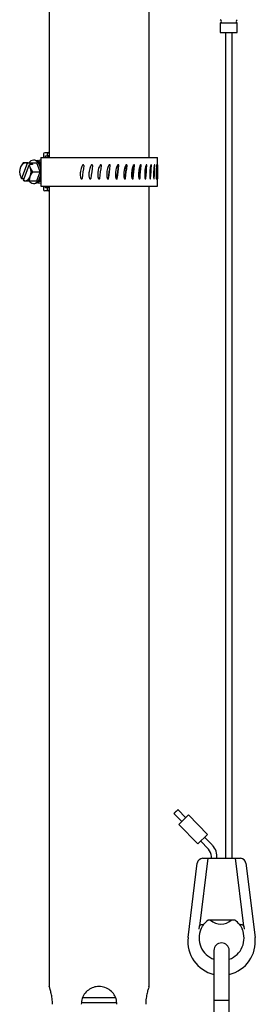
# Model space of a CAD drawing. Header units: inches. Extents: x 22.7 to 77.5, y 10.7 to 108.6.
# Tile 21 of 34: x 68.9 to 73, y 34.1 to 51.4. Entities that reach past the tile are written whole.
import ezdxf

# ---------------------------------------------------------------- set-up
doc = ezdxf.new("R2010")
doc.units = ezdxf.units.IN
doc.header["$MEASUREMENT"] = 0

msp = doc.modelspace()

# ---------------------------------------------------------------- linework, layer by layer
at = {"color": 7, "linetype": 'Continuous', "lineweight": 25}
for p, q in [((69.385, 62.518), (69.385, 48.971)), ((71.135, 48.971), (71.135, 61.39)), ((72.384, 51.325), (72.384, 51.158)), ((72.531, 51.325), (72.384, 51.325)), ((72.679, 51.325), (72.531, 51.325)), ((72.679, 51.158), (72.679, 51.325)), ((72.384, 51.158), (72.531, 51.158)), ((72.472, 51.158), (72.472, 36.699)), ((72.531, 51.158), (72.679, 51.158)), ((72.59, 36.699), (72.59, 51.158)), ((69.242, 48.971), (69.242, 48.471)), ((69.242, 48.971), (69.268, 48.971)), ((69.268, 48.971), (71.283, 48.971)), ((69.287, 49.033), (69.287, 48.971)), ((69.31, 49.056), (69.374, 49.056)), ((69.323, 49.002), (69.357, 49.002)), ((69.323, 48.971), (69.323, 49.002)), ((69.357, 49.002), (69.357, 49.033)), ((69.385, 49.002), (69.357, 49.002)), ((69.365, 48.971), (69.365, 49.002)), ((69.385, 49.056), (69.374, 49.056)), ((69.384, 49.002), (69.384, 48.971)), ((71.283, 48.471), (71.283, 48.971)), ((68.999, 48.869), (68.902, 48.604)), ((68.936, 48.573), (69.033, 48.838)), ((69.009, 48.877), (68.999, 48.869)), ((69.009, 48.877), (69.059, 48.877)), ((69.033, 48.838), (69.043, 48.846)), ((69.093, 48.846), (69.043, 48.846)), ((69.059, 48.877), (69.048, 48.846)), ((69.059, 48.877), (69.082, 48.877)), ((69.082, 48.877), (69.17, 48.877)), ((69.082, 48.877), (69.093, 48.846)), ((69.132, 48.925), (69.113, 48.925)), ((69.242, 48.88), (69.17, 48.916)), ((69.227, 48.721), (69.17, 48.877)), ((70.292, 48.843), (70.292, 48.843)), ((70.444, 48.843), (70.447, 48.843)), ((69.1, 48.721), (69.227, 48.721)), ((69.17, 48.565), (69.227, 48.721)), ((68.902, 48.604), (68.906, 48.596)), ((68.945, 48.596), (68.906, 48.596)), ((68.94, 48.565), (68.936, 48.573)), ((68.94, 48.565), (68.968, 48.565)), ((69.043, 48.565), (69.17, 48.565)), ((69.113, 48.517), (69.132, 48.517)), ((69.17, 48.526), (69.242, 48.562)), ((69.19, 48.536), (69.211, 48.524)), ((69.242, 48.517), (69.215, 48.523)), ((69.242, 48.471), (69.268, 48.471)), ((69.268, 48.471), (71.283, 48.471)), ((69.287, 48.471), (69.287, 48.408)), ((69.323, 48.439), (69.323, 48.471)), ((69.365, 48.439), (69.365, 48.471)), ((69.384, 48.471), (69.384, 48.439)), ((69.385, 48.471), (69.385, 34.452)), ((71.135, 34.451), (71.135, 48.471)), ((71.282, 48.595), (71.282, 48.596)), ((69.374, 48.386), (69.31, 48.386)), ((69.357, 48.439), (69.323, 48.439)), ((69.357, 48.408), (69.357, 48.439)), ((69.385, 48.439), (69.357, 48.439)), ((69.385, 48.386), (69.374, 48.386)), ((71.571, 37.483), (71.708, 37.342)), ((71.779, 37.41), (71.642, 37.552)), ((71.828, 37.458), (71.659, 37.294)), ((72.157, 37.119), (71.828, 37.458)), ((71.659, 37.294), (71.988, 36.955)), ((71.988, 36.955), (72.157, 37.119)), ((72.24, 36.935), (72.108, 37.071)), ((72.037, 37.003), (72.174, 36.861)), ((72.245, 36.929), (72.245, 36.93)), ((72.245, 36.93), (72.245, 36.93)), ((71.82, 35.315), (71.98, 36.613)), ((72.165, 36.699), (72.019, 35.511)), ((72.077, 36.699), (72.165, 36.699)), ((72.165, 36.699), (72.224, 36.699)), ((72.225, 36.708), (72.224, 36.699)), ((72.224, 36.699), (72.589, 36.699)), ((72.589, 36.699), (72.648, 36.699)), ((72.794, 35.511), (72.648, 36.699)), ((72.648, 36.699), (72.735, 36.699)), ((72.833, 36.613), (72.993, 35.315)), ((72.091, 35.538), (72.082, 35.538)), ((72.643, 35.617), (72.17, 35.617)), ((72.731, 35.538), (72.721, 35.538)), ((72.012, 35.459), (72.019, 35.511)), ((72.794, 35.508), (72.794, 35.511)), ((72.794, 35.511), (72.8, 35.459)), ((72.273, 35.085), (72.273, 34.508)), ((72.54, 34.508), (72.54, 35.085)), ((72.273, 34.508), (72.273, 34.211)), ((72.54, 34.211), (72.54, 34.508)), ((69.947, 34.177), (70.569, 34.177)), ((70.26, 34.255), (69.971, 34.255)), ((70.552, 34.255), (70.26, 34.255)), ((72.273, 34.211), (72.273, 33.182)), ((72.54, 34.211), (72.273, 34.211)), ((72.54, 33.182), (72.54, 34.211))]:
    msp.add_line(p, q, dxfattribs=at)
at = {"color": 7, "linetype": 'Continuous', "lineweight": 25, "flags": 128}
msp.add_lwpolyline([(69.031, 48.563), (69.048, 48.544), (69.079, 48.524), (69.113, 48.517), (69.146, 48.524), (69.177, 48.544), (69.204, 48.577), (69.224, 48.619), (69.237, 48.668), (69.242, 48.721), (69.237, 48.774), (69.224, 48.823), (69.204, 48.865), (69.177, 48.897), (69.146, 48.918), (69.113, 48.925)], dxfattribs=at)
at = {"color": 7, "linetype": 'Continuous', "lineweight": 25}
for centre, radius, start, end in [((72.371, 51.355), 0.032, 292.6199, 67.3801), ((72.691, 51.355), 0.032, 112.6199, 247.3801), ((69.31, 49.033), 0.0225, 90, 180), ((69.377, 49.036), 0.0205, 98.1467, 186.3048), ((69.104, 48.721), 0.236, 160.6417, 199.3583), ((68.982, 48.776), 0.102, 97.8803, 166.9439), ((68.967, 48.81), 0.0667, 61.5714, 89.585), ((69.12, 48.817), 0.108, 93.6674, 146.1574), ((68.899, 48.744), 0.163, 19.6023, 34.9884), ((68.831, 48.721), 0.236, 340.6417, 19.3583), ((69.114, 48.794), 0.132, 14.2237, 82.2585), ((69.036, 48.698), 0.163, 199.6023, 214.9884), ((68.954, 48.666), 0.102, 277.8803, 346.9439), ((68.968, 48.631), 0.0667, 241.5714, 269.585), ((69.114, 48.648), 0.132, 277.7415, 345.7763), ((69.31, 48.408), 0.0225, 180, 270), ((69.377, 48.406), 0.0205, 173.6952, 261.8533), ((72.04, 36.731), 0.285, 352.9469, 44.0987), ((72.04, 36.731), 0.187, 0, 44.0987), ((72.04, 36.731), 0.187, 352.9469, 0), ((72.077, 36.601), 0.0984, 90, 173), ((72.735, 36.601), 0.0984, 7, 90), ((72.406, 35.302), 0.394, 126.8699, 143.1301), ((72.394, 35.823), 0.276, 228.5904, 311.4096), ((72.406, 35.302), 0.394, 36.8699, 53.1301), ((72.406, 35.302), 0.394, 156.4218, 250.1231), ((72.406, 35.302), 0.394, 289.8769, 23.5782), ((72.406, 35.243), 0.591, 173, 256.8991), ((72.406, 35.085), 0.134, 0, 180), ((72.406, 35.243), 0.591, 283.1009, 7)]:
    msp.add_arc(centre, radius, start, end, dxfattribs=at)
for major_axis, ratio, start_param, end_param in [((0.978, 7.77), 0.03857, 1.538703, 1.567526), ((1.012, 7.77), 0.019256, 1.536355, 1.565179), ((1.023, 7.77), 0.000465, 4.720576, 4.749399), ((1, 7.596), 0.000465, 4.720762, 4.750249), ((0.988, 7.596), 0.020175, 4.723326, 4.752813), ((1.011, 7.77), 0.020175, 4.723139, 4.751963), ((0.954, 7.596), 0.03946, 4.725657, 4.755144), ((0.976, 7.77), 0.03946, 4.725471, 4.754294), ((0.898, 7.596), 0.057905, 4.727548, 4.757034), ((0.919, 7.77), 0.057905, 4.727361, 4.756184), ((0.821, 7.596), 0.075099, 4.728822, 4.758309), ((0.84, 7.77), 0.075099, 4.728635, 4.757459), ((0.725, 7.595), 0.090641, 4.729356, 4.758843), ((0.742, 7.77), 0.090641, 4.729169, 4.757993), ((0.626, 7.77), 0.104147, 4.728902, 4.757726), ((0.494, 7.77), 0.115264, 4.727847, 4.756671), ((0.35, 7.77), 0.123686, 4.726093, 4.754917), ((0.198, 7.77), 0.12917, 4.723801, 4.752625), ((0.04, 7.77), 0.131552, 4.72119, 4.750013)]:
    msp.add_ellipse((70.26, 48.543), major_axis=major_axis, ratio=ratio, start_param=start_param, end_param=end_param, dxfattribs=at)
for points, knots in [([(68.929, 48.877), (68.913, 48.855), (68.894, 48.829), (68.883, 48.802), (68.882, 48.799)], [0, 0, 0, 0, 0.879034, 1, 1, 1, 1]), ([(68.968, 48.877), (68.957, 48.877), (68.939, 48.877), (68.932, 48.877), (68.929, 48.877)], [0, 0, 0, 0, 0.627988, 1, 1, 1, 1]), ([(69.009, 48.877), (68.995, 48.877), (68.98, 48.877), (68.969, 48.877), (68.968, 48.877)], [0, 0, 0, 0, 0.9087, 1, 1, 1, 1]), ([(69.053, 48.799), (69.049, 48.813), (69.044, 48.829), (69.043, 48.844), (69.043, 48.846)], [0, 0, 0, 0, 0.862265, 1, 1, 1, 1]), ([(69.1, 48.721), (69.084, 48.743), (69.065, 48.769), (69.054, 48.796), (69.053, 48.799)], [0, 0, 0, 0, 0.879034, 1, 1, 1, 1]), ([(69.246, 48.925), (69.239, 48.924), (69.221, 48.923), (69.201, 48.916), (69.19, 48.907), (69.189, 48.906)], [0, 0, 0, 0, 0.34359, 0.916621, 1, 1, 1, 1]), ([(69.982, 48.843), (69.981, 48.843), (69.979, 48.843), (69.974, 48.841), (69.965, 48.833), (69.947, 48.798), (69.934, 48.74), (69.929, 48.682), (69.931, 48.645), (69.933, 48.626), (69.937, 48.613), (69.941, 48.603), (69.945, 48.599), (69.948, 48.596), (69.95, 48.596), (69.951, 48.595)], [0, 0, 0, 0, 0.013181, 0.030133, 0.059777, 0.148264, 0.460226, 0.709732, 0.798479, 0.860576, 0.920922, 0.954225, 0.975594, 0.989889, 1, 1, 1, 1]), ([(69.992, 48.83), (69.992, 48.831), (69.992, 48.834), (69.991, 48.838), (69.988, 48.841), (69.985, 48.843), (69.983, 48.843), (69.982, 48.843)], [0, 0, 0, 0, 0.219902, 0.439803, 0.659759, 0.879847, 1, 1, 1, 1]), ([(70.136, 48.843), (70.134, 48.843), (70.132, 48.843), (70.127, 48.841), (70.118, 48.833), (70.099, 48.798), (70.086, 48.74), (70.081, 48.682), (70.082, 48.645), (70.085, 48.626), (70.088, 48.613), (70.093, 48.603), (70.097, 48.599), (70.1, 48.596), (70.102, 48.596), (70.103, 48.595)], [0, 0, 0, 0, 0.013181, 0.030133, 0.059777, 0.148264, 0.460226, 0.709732, 0.798479, 0.860576, 0.920922, 0.954225, 0.975594, 0.989889, 1, 1, 1, 1]), ([(70.145, 48.83), (70.146, 48.831), (70.146, 48.834), (70.144, 48.838), (70.141, 48.841), (70.138, 48.843), (70.136, 48.843), (70.136, 48.843)], [0, 0, 0, 0, 0.219902, 0.439803, 0.659759, 0.879847, 1, 1, 1, 1]), ([(70.292, 48.843), (70.29, 48.843), (70.288, 48.843), (70.283, 48.841), (70.274, 48.833), (70.255, 48.798), (70.241, 48.74), (70.236, 48.682), (70.238, 48.645), (70.24, 48.626), (70.244, 48.613), (70.248, 48.603), (70.252, 48.599), (70.256, 48.596), (70.258, 48.596), (70.259, 48.595)], [0, 0, 0, 0, 0.013181, 0.030133, 0.059777, 0.148264, 0.460226, 0.709732, 0.798479, 0.860576, 0.920922, 0.954225, 0.975594, 0.989889, 1, 1, 1, 1]), ([(70.302, 48.83), (70.302, 48.831), (70.302, 48.834), (70.3, 48.838), (70.297, 48.841), (70.294, 48.843), (70.292, 48.843), (70.292, 48.843)], [0, 0, 0, 0, 0.219902, 0.439803, 0.659759, 0.879847, 1, 1, 1, 1]), ([(70.302, 48.83), (70.302, 48.831), (70.302, 48.834), (70.3, 48.838), (70.297, 48.841), (70.294, 48.843), (70.292, 48.843), (70.292, 48.843)], [0, 0, 0, 0, 0.219894, 0.439787, 0.659737, 0.879826, 1, 1, 1, 1]), ([(70.447, 48.843), (70.446, 48.843), (70.443, 48.843), (70.438, 48.841), (70.429, 48.833), (70.411, 48.798), (70.397, 48.74), (70.392, 48.682), (70.394, 48.645), (70.396, 48.626), (70.4, 48.613), (70.404, 48.603), (70.408, 48.599), (70.412, 48.596), (70.414, 48.596), (70.415, 48.595)], [0, 0, 0, 0, 0.013181, 0.030133, 0.059777, 0.148264, 0.460226, 0.709732, 0.798479, 0.860576, 0.920922, 0.954225, 0.975594, 0.989889, 1, 1, 1, 1]), ([(70.453, 48.83), (70.453, 48.831), (70.453, 48.834), (70.452, 48.838), (70.449, 48.841), (70.446, 48.843), (70.444, 48.843), (70.443, 48.843)], [0, 0, 0, 0, 0.219894, 0.439787, 0.659737, 0.879826, 1, 1, 1, 1]), ([(70.457, 48.83), (70.457, 48.831), (70.457, 48.834), (70.455, 48.838), (70.453, 48.841), (70.45, 48.843), (70.448, 48.843), (70.447, 48.843)], [0, 0, 0, 0, 0.219902, 0.439803, 0.659759, 0.879847, 1, 1, 1, 1]), ([(70.598, 48.843), (70.597, 48.843), (70.594, 48.843), (70.59, 48.841), (70.581, 48.833), (70.563, 48.798), (70.55, 48.74), (70.545, 48.682), (70.547, 48.645), (70.549, 48.626), (70.553, 48.613), (70.557, 48.603), (70.561, 48.599), (70.564, 48.596), (70.566, 48.596), (70.567, 48.595)], [0, 0, 0, 0, 0.013181, 0.030133, 0.059777, 0.148264, 0.460226, 0.709732, 0.798479, 0.860576, 0.920922, 0.954225, 0.975594, 0.989889, 1, 1, 1, 1]), ([(70.6, 48.83), (70.6, 48.831), (70.601, 48.834), (70.599, 48.838), (70.596, 48.841), (70.594, 48.843), (70.592, 48.843), (70.591, 48.843)], [0, 0, 0, 0, 0.219894, 0.439787, 0.659737, 0.879826, 1, 1, 1, 1]), ([(70.607, 48.83), (70.607, 48.831), (70.608, 48.834), (70.606, 48.838), (70.603, 48.841), (70.601, 48.843), (70.599, 48.843), (70.598, 48.843)], [0, 0, 0, 0, 0.219902, 0.439803, 0.659759, 0.879847, 1, 1, 1, 1]), ([(70.741, 48.843), (70.74, 48.843), (70.738, 48.843), (70.733, 48.841), (70.725, 48.833), (70.708, 48.798), (70.696, 48.74), (70.691, 48.682), (70.693, 48.645), (70.695, 48.626), (70.699, 48.613), (70.703, 48.603), (70.706, 48.599), (70.709, 48.596), (70.711, 48.596), (70.712, 48.595)], [0, 0, 0, 0, 0.013181, 0.030133, 0.059777, 0.148264, 0.460226, 0.709732, 0.798479, 0.860576, 0.920922, 0.954225, 0.975594, 0.989889, 1, 1, 1, 1]), ([(70.74, 48.83), (70.74, 48.831), (70.74, 48.834), (70.738, 48.838), (70.736, 48.841), (70.733, 48.843), (70.731, 48.843), (70.731, 48.843)], [0, 0, 0, 0, 0.219894, 0.439787, 0.659737, 0.879826, 1, 1, 1, 1]), ([(70.75, 48.83), (70.75, 48.831), (70.75, 48.834), (70.749, 48.838), (70.746, 48.841), (70.744, 48.843), (70.742, 48.843), (70.741, 48.843)], [0, 0, 0, 0, 0.219902, 0.439803, 0.659759, 0.879847, 1, 1, 1, 1]), ([(70.873, 48.843), (70.872, 48.843), (70.87, 48.843), (70.866, 48.841), (70.858, 48.833), (70.843, 48.798), (70.832, 48.74), (70.828, 48.682), (70.829, 48.645), (70.831, 48.626), (70.834, 48.613), (70.838, 48.603), (70.841, 48.599), (70.844, 48.596), (70.846, 48.596), (70.847, 48.595)], [0, 0, 0, 0, 0.013181, 0.030133, 0.059777, 0.148264, 0.460226, 0.709732, 0.798479, 0.860576, 0.920922, 0.954225, 0.975594, 0.989889, 1, 1, 1, 1]), ([(70.868, 48.83), (70.868, 48.831), (70.868, 48.834), (70.867, 48.838), (70.864, 48.841), (70.862, 48.843), (70.86, 48.843), (70.86, 48.843)], [0, 0, 0, 0, 0.219894, 0.439787, 0.659737, 0.879826, 1, 1, 1, 1]), ([(70.881, 48.83), (70.881, 48.831), (70.881, 48.834), (70.88, 48.838), (70.878, 48.841), (70.875, 48.843), (70.874, 48.843), (70.873, 48.843)], [0, 0, 0, 0, 0.219902, 0.439803, 0.659759, 0.879847, 1, 1, 1, 1]), ([(70.991, 48.843), (70.99, 48.843), (70.988, 48.843), (70.984, 48.841), (70.978, 48.833), (70.964, 48.798), (70.955, 48.74), (70.951, 48.682), (70.952, 48.645), (70.954, 48.626), (70.956, 48.613), (70.96, 48.603), (70.963, 48.599), (70.965, 48.596), (70.967, 48.596), (70.967, 48.595)], [0, 0, 0, 0, 0.013181, 0.030133, 0.059777, 0.148264, 0.460226, 0.709732, 0.798479, 0.860576, 0.920922, 0.954225, 0.975594, 0.989889, 1, 1, 1, 1]), ([(70.998, 48.83), (70.998, 48.831), (70.998, 48.834), (70.997, 48.838), (70.995, 48.841), (70.993, 48.843), (70.991, 48.843), (70.991, 48.843)], [0, 0, 0, 0, 0.219902, 0.439803, 0.659759, 0.879847, 1, 1, 1, 1]), ([(71.091, 48.843), (71.09, 48.843), (71.089, 48.843), (71.086, 48.841), (71.08, 48.833), (71.069, 48.798), (71.061, 48.74), (71.058, 48.682), (71.059, 48.645), (71.06, 48.626), (71.062, 48.613), (71.065, 48.603), (71.068, 48.599), (71.07, 48.596), (71.071, 48.596), (71.072, 48.595)], [0, 0, 0, 0, 0.013181, 0.030133, 0.059777, 0.148264, 0.460226, 0.709732, 0.798479, 0.860576, 0.920922, 0.954225, 0.975594, 0.989889, 1, 1, 1, 1]), ([(71.097, 48.83), (71.097, 48.831), (71.097, 48.834), (71.096, 48.838), (71.095, 48.841), (71.093, 48.843), (71.092, 48.843), (71.091, 48.843)], [0, 0, 0, 0, 0.219902, 0.439803, 0.659759, 0.879847, 1, 1, 1, 1]), ([(71.172, 48.843), (71.172, 48.843), (71.171, 48.843), (71.168, 48.841), (71.164, 48.833), (71.155, 48.798), (71.148, 48.74), (71.146, 48.682), (71.147, 48.645), (71.148, 48.626), (71.15, 48.613), (71.152, 48.603), (71.154, 48.599), (71.156, 48.596), (71.157, 48.596), (71.157, 48.595)], [0, 0, 0, 0, 0.013181, 0.030133, 0.059777, 0.148264, 0.460226, 0.709732, 0.798479, 0.860576, 0.920922, 0.954225, 0.975594, 0.989889, 1, 1, 1, 1]), ([(71.177, 48.83), (71.177, 48.831), (71.177, 48.834), (71.176, 48.838), (71.175, 48.841), (71.174, 48.843), (71.173, 48.843), (71.172, 48.843)], [0, 0, 0, 0, 0.219902, 0.439803, 0.659759, 0.879847, 1, 1, 1, 1]), ([(71.232, 48.843), (71.232, 48.843), (71.231, 48.843), (71.229, 48.841), (71.226, 48.833), (71.22, 48.798), (71.215, 48.74), (71.213, 48.682), (71.214, 48.645), (71.215, 48.626), (71.216, 48.613), (71.218, 48.603), (71.219, 48.599), (71.22, 48.596), (71.221, 48.596), (71.222, 48.595)], [0, 0, 0, 0, 0.013181, 0.030133, 0.059777, 0.148264, 0.460226, 0.709732, 0.798479, 0.860576, 0.920922, 0.954225, 0.975594, 0.989889, 1, 1, 1, 1]), ([(71.235, 48.83), (71.235, 48.831), (71.235, 48.834), (71.235, 48.838), (71.234, 48.841), (71.233, 48.843), (71.232, 48.843), (71.232, 48.843)], [0, 0, 0, 0, 0.219902, 0.439803, 0.659759, 0.879847, 1, 1, 1, 1]), ([(71.269, 48.843), (71.269, 48.843), (71.269, 48.843), (71.268, 48.841), (71.266, 48.833), (71.263, 48.798), (71.26, 48.74), (71.259, 48.682), (71.259, 48.645), (71.26, 48.626), (71.261, 48.613), (71.261, 48.603), (71.262, 48.599), (71.263, 48.596), (71.263, 48.596), (71.264, 48.595)], [0, 0, 0, 0, 0.013181, 0.030133, 0.059777, 0.148264, 0.460226, 0.709732, 0.798479, 0.860576, 0.920922, 0.954225, 0.975594, 0.989889, 1, 1, 1, 1]), ([(71.271, 48.83), (71.271, 48.831), (71.271, 48.834), (71.271, 48.838), (71.27, 48.841), (71.27, 48.843), (71.27, 48.843), (71.269, 48.843)], [0, 0, 0, 0, 0.219902, 0.439803, 0.659759, 0.879847, 1, 1, 1, 1]), ([(71.283, 48.843), (71.283, 48.843), (71.283, 48.843), (71.283, 48.841), (71.283, 48.833), (71.282, 48.798), (71.281, 48.74), (71.281, 48.682), (71.281, 48.645), (71.281, 48.626), (71.281, 48.613), (71.282, 48.603), (71.282, 48.599), (71.282, 48.596), (71.282, 48.596), (71.282, 48.595)], [0, 0, 0, 0, 0.013181, 0.030133, 0.059777, 0.148264, 0.460226, 0.709732, 0.798479, 0.860576, 0.920922, 0.954225, 0.975594, 0.989889, 1, 1, 1, 1]), ([(71.283, 48.83), (71.283, 48.831), (71.283, 48.834), (71.283, 48.838), (71.283, 48.841), (71.283, 48.843), (71.283, 48.843), (71.283, 48.843)], [0, 0, 0, 0, 0.219902, 0.439803, 0.659759, 0.879847, 1, 1, 1, 1]), ([(68.882, 48.643), (68.888, 48.629), (68.895, 48.613), (68.905, 48.598), (68.906, 48.596)], [0, 0, 0, 0, 0.862265, 1, 1, 1, 1]), ([(69.043, 48.565), (69.043, 48.587), (69.043, 48.612), (69.052, 48.639), (69.053, 48.643)], [0, 0, 0, 0, 0.879034, 1, 1, 1, 1]), ([(69.053, 48.643), (69.059, 48.657), (69.071, 48.684), (69.091, 48.709), (69.1, 48.721)], [0, 0, 0, 0, 0.503992, 1, 1, 1, 1]), ([(68.968, 48.565), (68.969, 48.565), (68.984, 48.565), (69.01, 48.565), (69.037, 48.565), (69.043, 48.565)], [0, 0, 0, 0, 0.053439, 0.773571, 1, 1, 1, 1]), ([(69.951, 48.595), (69.952, 48.595), (69.955, 48.595), (69.959, 48.597), (69.962, 48.6), (69.963, 48.603), (69.964, 48.605), (69.964, 48.606)], [0, 0, 0, 0, 0.220062, 0.440125, 0.660191, 0.880267, 1, 1, 1, 1]), ([(70.103, 48.595), (70.105, 48.595), (70.107, 48.595), (70.111, 48.597), (70.114, 48.6), (70.116, 48.603), (70.116, 48.605), (70.116, 48.606)], [0, 0, 0, 0, 0.220062, 0.440125, 0.660191, 0.880267, 1, 1, 1, 1]), ([(70.259, 48.595), (70.26, 48.595), (70.263, 48.595), (70.267, 48.597), (70.27, 48.6), (70.272, 48.603), (70.272, 48.605), (70.272, 48.606)], [0, 0, 0, 0, 0.220062, 0.440125, 0.660191, 0.880267, 1, 1, 1, 1]), ([(70.415, 48.595), (70.416, 48.595), (70.419, 48.595), (70.423, 48.597), (70.426, 48.6), (70.427, 48.603), (70.428, 48.605), (70.428, 48.606)], [0, 0, 0, 0, 0.220062, 0.440125, 0.660191, 0.880267, 1, 1, 1, 1]), ([(70.566, 48.597), (70.566, 48.597), (70.568, 48.598), (70.57, 48.6), (70.572, 48.603), (70.572, 48.605), (70.573, 48.606)], [0, 0, 0, 0, 0.161337, 0.490982, 0.820644, 1, 1, 1, 1]), ([(70.567, 48.595), (70.568, 48.595), (70.571, 48.595), (70.575, 48.597), (70.577, 48.6), (70.579, 48.603), (70.579, 48.605), (70.58, 48.606)], [0, 0, 0, 0, 0.220062, 0.440125, 0.660191, 0.880267, 1, 1, 1, 1]), ([(70.703, 48.596), (70.704, 48.596), (70.706, 48.596), (70.709, 48.597), (70.712, 48.6), (70.713, 48.603), (70.713, 48.605), (70.714, 48.606)], [0, 0, 0, 0, 0.17017, 0.404309, 0.638451, 0.872605, 1, 1, 1, 1]), ([(70.712, 48.595), (70.713, 48.595), (70.716, 48.595), (70.719, 48.597), (70.722, 48.6), (70.723, 48.603), (70.724, 48.605), (70.724, 48.606)], [0, 0, 0, 0, 0.220062, 0.440125, 0.660191, 0.880267, 1, 1, 1, 1]), ([(70.841, 48.599), (70.841, 48.599), (70.843, 48.601), (70.844, 48.603), (70.844, 48.605), (70.844, 48.606)], [0, 0, 0, 0, 0.200442, 0.718269, 1, 1, 1, 1]), ([(70.847, 48.595), (70.848, 48.595), (70.85, 48.595), (70.853, 48.597), (70.855, 48.6), (70.857, 48.603), (70.857, 48.605), (70.857, 48.606)], [0, 0, 0, 0, 0.220062, 0.440125, 0.660191, 0.880267, 1, 1, 1, 1]), ([(70.967, 48.595), (70.968, 48.595), (70.97, 48.595), (70.973, 48.597), (70.975, 48.6), (70.976, 48.603), (70.977, 48.605), (70.977, 48.606)], [0, 0, 0, 0, 0.220062, 0.440125, 0.660191, 0.880267, 1, 1, 1, 1]), ([(71.072, 48.595), (71.073, 48.595), (71.074, 48.595), (71.076, 48.597), (71.078, 48.6), (71.079, 48.603), (71.08, 48.605), (71.08, 48.606)], [0, 0, 0, 0, 0.220062, 0.440125, 0.660191, 0.880267, 1, 1, 1, 1]), ([(71.157, 48.595), (71.158, 48.595), (71.159, 48.595), (71.161, 48.597), (71.162, 48.6), (71.163, 48.603), (71.163, 48.605), (71.163, 48.606)], [0, 0, 0, 0, 0.220062, 0.440125, 0.660191, 0.880267, 1, 1, 1, 1]), ([(71.222, 48.595), (71.222, 48.595), (71.223, 48.595), (71.224, 48.597), (71.225, 48.6), (71.226, 48.603), (71.226, 48.605), (71.226, 48.606)], [0, 0, 0, 0, 0.220062, 0.440125, 0.660191, 0.880267, 1, 1, 1, 1]), ([(71.264, 48.595), (71.264, 48.595), (71.264, 48.595), (71.265, 48.597), (71.266, 48.6), (71.266, 48.603), (71.266, 48.605), (71.266, 48.606)], [0, 0, 0, 0, 0.220062, 0.440125, 0.660191, 0.880267, 1, 1, 1, 1]), ([(71.282, 48.596), (71.282, 48.596), (71.283, 48.597), (71.283, 48.6), (71.283, 48.603), (71.283, 48.605), (71.283, 48.606)], [0, 0, 0, 0, 0.282154, 0.564312, 0.846483, 1, 1, 1, 1]), ([(71.607, 37.517), (71.603, 37.513), (71.595, 37.506), (71.584, 37.495), (71.576, 37.488), (71.572, 37.483), (71.572, 37.484), (71.572, 37.484)], [0, 0, 0, 0, 0.219487, 0.439033, 0.656808, 0.871007, 1, 1, 1, 1]), ([(71.642, 37.552), (71.642, 37.552), (71.643, 37.552), (71.64, 37.55), (71.634, 37.544), (71.625, 37.536), (71.616, 37.526), (71.609, 37.52), (71.607, 37.517)], [0, 0, 0, 0, 0.016576, 0.225937, 0.435498, 0.647436, 0.862891, 1, 1, 1, 1]), ([(72.019, 35.511), (72.02, 35.516), (72.022, 35.526), (72.03, 35.534), (72.044, 35.537), (72.061, 35.538), (72.075, 35.538), (72.082, 35.538)], [0, 0, 0, 0, 0.208618, 0.418234, 0.606804, 0.794883, 1, 1, 1, 1]), ([(72.046, 35.459), (72.05, 35.469), (72.059, 35.489), (72.074, 35.514), (72.086, 35.53), (72.091, 35.537), (72.091, 35.538), (72.091, 35.538)], [0, 0, 0, 0, 0.243035, 0.485765, 0.733386, 0.906204, 1, 1, 1, 1]), ([(72.721, 35.538), (72.722, 35.537), (72.723, 35.536), (72.73, 35.526), (72.741, 35.51), (72.754, 35.488), (72.763, 35.469), (72.767, 35.459)], [0, 0, 0, 0, 0.173553, 0.346436, 0.535305, 0.759577, 1, 1, 1, 1]), ([(72.731, 35.538), (72.738, 35.538), (72.751, 35.538), (72.769, 35.537), (72.783, 35.534), (72.791, 35.526), (72.793, 35.517), (72.794, 35.512), (72.794, 35.511)], [0, 0, 0, 0, 0.199202, 0.398442, 0.59562, 0.783648, 0.971321, 1, 1, 1, 1]), ([(69.443, 34.143), (69.442, 34.177), (69.439, 34.244), (69.422, 34.335), (69.402, 34.407), (69.387, 34.45), (69.387, 34.451), (69.386, 34.452)], [0, 0, 0, 0, 0.205362, 0.410394, 0.623843, 0.843663, 1, 1, 1, 1]), ([(70.573, 34.143), (70.569, 34.177), (70.563, 34.244), (70.513, 34.335), (70.438, 34.407), (70.34, 34.451), (70.234, 34.46), (70.135, 34.435), (70.048, 34.38), (69.982, 34.298), (69.951, 34.213), (69.949, 34.16), (69.948, 34.143)], [0, 0, 0, 0, 0.102623, 0.205082, 0.311746, 0.421594, 0.527069, 0.627839, 0.730068, 0.83777, 0.947388, 1, 1, 1, 1]), ([(71.134, 34.451), (71.134, 34.452), (71.135, 34.454), (71.124, 34.423), (71.106, 34.363), (71.086, 34.276), (71.078, 34.196), (71.078, 34.152), (71.077, 34.143)], [0, 0, 0, 0, 0.102385, 0.303388, 0.510141, 0.727711, 0.945354, 1, 1, 1, 1])]:
    msp.add_open_spline(points, degree=3, knots=knots, dxfattribs=at)

doc.saveas('drawing.dxf')
